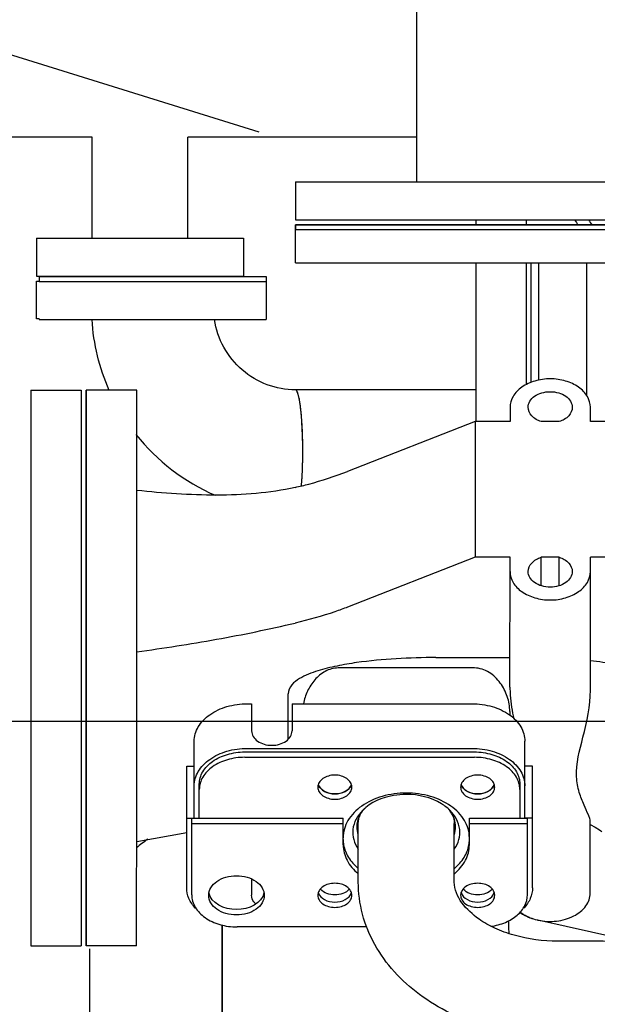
# Model space of a CAD drawing. Header units: millimetres. Extents: x 0 to 1189, y 0 to 841.
# Tile 33 of 131: x 394 to 403, y 264 to 279. Entities that reach past the tile are written whole.
import ezdxf
from ezdxf.enums import TextEntityAlignment as Align

# ---------------------------------------------------------------- set-up
doc = ezdxf.new("R2010")
doc.units = ezdxf.units.MM
doc.header["$LTSCALE"] = 65.395
doc.layers.get('0').update_dxf_attribs({"linetype": 'CONTINUOUS'})
for name, color, linetype in [('1007_885011_97_PBL72', 7, 'CONTINUOUS'), ('1007_885011_97_PBL73', 7, 'CONTINUOUS'), ('25007_060000_TLKGS_KGS_V_ABL8', 7, 'CONTINUOUS'), ('25007_061000_TLKGS_KGS_V_ABL34', 7, 'CONTINUOUS'), ('25007_062000_TLKGS_KGS_TL_V_ABL9', 7, 'CONTINUOUS'), ('25007_153200_33_ABL71', 7, 'CONTINUOUS'), ('25007_153202_10_ABL32', 7, 'CONTINUOUS'), ('25007_153202_10_T1_PBL77', 7, 'CONTINUOUS'), ('25007_153202_20_ABL52', 7, 'CONTINUOUS'), ('25007_153202_20_T2_PBL243', 7, 'CONTINUOUS'), ('25007_153700_30_ABL63', 7, 'CONTINUOUS'), ('25007_153700_30_T1_PBL66', 7, 'CONTINUOUS'), ('25007_153700_30_T2_PBL64', 7, 'CONTINUOUS'), ('25007_153700_31_ABL60', 7, 'CONTINUOUS'), ('25007_153700_31_T1_PBL62', 7, 'CONTINUOUS'), ('25007_153700_31_T2_PBL61', 7, 'CONTINUOUS'), ('25007_641000_05_SIMPLE1_E_ABL35', 7, 'CONTINUOUS'), ('25007_641000_05_SIMPLE1_T2_E_PBL37', 7, 'CONTINUOUS'), ('25007_641000_05_SIMPLE1_T3_E_PBL36', 7, 'CONTINUOUS'), ('25007_641000_05_SIMPLE1_T5_E_PBL48', 7, 'CONTINUOUS'), ('25007_644000_01_SIMPLE1_C_ABL95', 7, 'CONTINUOUS'), ('25007_644000_01_SIMPLE1_T1_C_PBL102', 7, 'CONTINUOUS'), ('25007_644000_01_SIMPLE1_T2_C_PBL96', 7, 'CONTINUOUS'), ('25007_831800_06_SIMPLE1_X_ABL44', 7, 'CONTINUOUS'), ('25007_831800_06_SIMPLE1_X_T1_PBL204', 7, 'CONTINUOUS'), ('25007_831800_06_SIMPLE1_X_T2_PBL244', 7, 'CONTINUOUS'), ('25007_831800_06_SIMPLE1_X_T3_PBL58', 7, 'CONTINUOUS'), ('25007_833200_01_SIMPLE1_T4_X_PBL49', 7, 'CONTINUOUS'), ('25007_833200_01_SIMPLE1_T4_X_PBL50', 7, 'CONTINUOUS'), ('25007_833200_01_SIMPLE1_X_ABL12', 7, 'CONTINUOUS'), ('25007_836000_01_SIMPLE1_C_ABL93', 7, 'CONTINUOUS'), ('25007_836000_01_SIMPLE1_T3_C_PBL94', 7, 'CONTINUOUS'), ('25087_000000_TLKGS_MARKETING_ABL3', 7, 'CONTINUOUS'), ('8M25C_GENSET_STD_VERROHRUNG_ABL23', 7, 'CONTINUOUS'), ('BOGEN-S-3D-90-48_3X2_6_PBL2725', 7, 'CONTINUOUS'), ('E1514-FF-DN65-PN16X2_PBL70', 7, 'CONTINUOUS'), ('N4011-C1-82X39_PBL2724', 7, 'CONTINUOUS'), ('N4011-C90X49_PBL53', 7, 'CONTINUOUS'), ('N4251-B90X57_PBL51', 7, 'CONTINUOUS'), ('new_view_1_VBL0', 7, 'CONTINUOUS'), ('T-STUECK-S-88_9X3_2-88_9X3_2_PBL82', 7, 'CONTINUOUS')]:
    doc.layers.add(name, color=color, linetype=linetype)
doc.styles.get("Standard").update_dxf_attribs({"font": 'txt', "width": 0.6})
doc.dimstyles.new('DIMSTYLE_2', dxfattribs={"dimtxt": 3.5, "dimasz": 3.5, "dimexe": 1.8, "dimexo": 0, "dimgap": 0.875, "dimtad": 1, "dimlfac": 25, "dimdsep": 46, "dimtxsty": 'Standard', "dimblk": '_FILLED', "dimblk1": '_FILLED', "dimblk2": '_FILLED', "dimcen": 0.09, "dimadec": 0, "dimazin": 0, "dimtp": 2, "dimtm": 2, "dimtfac": 1, "dimtofl": 0, "dimtmove": 0, "dimatfit": 3, "dimldrblk": '_FILLED', "dimfxl": 1, "dimtolj": 1, "dimarcsym": 0})

# ---------------------------------------------------------------- blocks, each defined once
blk = doc.blocks.new('_FILLED')
at = {"color": 0, "linetype": 'ByBlock'}
blk.add_solid([(0, 0), (-1, 0.1671), (-1, -0.1671)], dxfattribs=at)
blk = doc.blocks.new('*D8')
at = {"color": 2, "linetype": 'Continuous'}
for p, q in [((371.92, 372.92), (335.081, 372.92)), ((336.881, 372.92), (336.881, 320.46)), ((336.881, 268), (336.881, 320.46)), ((409, 268), (335.081, 268))]:
    blk.add_line(p, q, dxfattribs=at)
at = {"color": 2, "linetype": 'Continuous', "xscale": 3.5, "yscale": 3.5, "zscale": 3.5}
for p, rotation in [((336.881, 372.92), 90), ((336.881, 268), 270)]:
    blk.add_blockref('_FILLED', p, dxfattribs=dict(at, rotation=rotation))
at = {"color": 2, "linetype": 'Continuous', "width": 0.672619}
blk.add_text('2623', height=3.5, rotation=90, dxfattribs=at).set_placement((336.006, 320.46), align=Align.CENTER)
blk = doc.blocks.new('25007_833200_01_SIMPLE1_T4_X_PBL49', base_point=(396, 275.3584))
at = {"layer": '25007_833200_01_SIMPLE1_T4_X_PBL49', "color": 7, "linetype": 'Continuous'}
for p, q in [((394.36, 275.6584), (394.36, 275.0584)), ((394.36, 275.6584), (397.64, 275.6584)), ((397.64, 275.6584), (397.64, 275.0584)), ((394.36, 275.0584), (397.64, 275.0584))]:
    blk.add_line(p, q, dxfattribs=at)
blk = doc.blocks.new('25007_833200_01_SIMPLE1_T4_X_PBL50', base_point=(394.38, 274.678))
at = {"layer": '25007_833200_01_SIMPLE1_T4_X_PBL50', "color": 7, "linetype": 'Continuous'}
for p, q in [((394.36, 274.378), (394.36, 274.978)), ((394.36, 274.978), (394.4, 274.978)), ((394.4, 274.378), (394.36, 274.378))]:
    blk.add_line(p, q, dxfattribs=at)
blk = doc.blocks.new('25007_831800_06_SIMPLE1_X_T3_PBL58', base_point=(396, 276.4584))
at = {"layer": '25007_831800_06_SIMPLE1_X_T3_PBL58', "color": 7, "linetype": 'Continuous'}
for p, q in [((395.24, 275.6584), (395.24, 277.2584)), ((396.76, 275.6584), (396.76, 277.2584))]:
    blk.add_line(p, q, dxfattribs=at)
blk = doc.blocks.new('25007_831800_06_SIMPLE1_X_T1_PBL204', base_point=(394.697, 280.309))
at = {"layer": '25007_831800_06_SIMPLE1_X_T1_PBL204', "color": 7, "linetype": 'Continuous'}
for p, q in [((390.919, 283.278), (398.955, 280.777)), ((390.44, 279.657), (397.885, 277.34))]:
    blk.add_line(p, q, dxfattribs=at)
blk = doc.blocks.new('25007_831800_06_SIMPLE1_X_T2_PBL244', base_point=(396.852, 279.058))
at = {"layer": '25007_831800_06_SIMPLE1_X_T2_PBL244', "color": 7, "linetype": 'Continuous'}
for p, q in [((400.385, 280.858), (398.694, 280.858)), ((395.24, 277.258), (393.32, 277.258)), ((400.385, 277.258), (396.76, 277.258))]:
    blk.add_line(p, q, dxfattribs=at)
blk = doc.blocks.new('25007_831800_06_SIMPLE1_X_ABL44', base_point=(395.412, 278.828))
at = {"layer": '25007_831800_06_SIMPLE1_X_T1_PBL204'}
blk.add_blockref('25007_831800_06_SIMPLE1_X_T1_PBL204', (394.697, 280.309), dxfattribs=at)
at = {"layer": '25007_831800_06_SIMPLE1_X_T2_PBL244'}
blk.add_blockref('25007_831800_06_SIMPLE1_X_T2_PBL244', (396.852, 279.058), dxfattribs=at)
at = {"layer": '25007_831800_06_SIMPLE1_X_T3_PBL58'}
blk.add_blockref('25007_831800_06_SIMPLE1_X_T3_PBL58', (396, 276.458), dxfattribs=at)
at = {"layer": '25007_833200_01_SIMPLE1_T4_X_PBL49'}
blk.add_blockref('25007_833200_01_SIMPLE1_T4_X_PBL49', (396, 275.358), dxfattribs=at)
at = {"layer": '25007_833200_01_SIMPLE1_T4_X_PBL50'}
blk.add_blockref('25007_833200_01_SIMPLE1_T4_X_PBL50', (394.38, 274.678), dxfattribs=at)
blk = doc.blocks.new('25007_833200_01_SIMPLE1_X_ABL12', base_point=(414.527, 279.1))
at = {"layer": '25007_831800_06_SIMPLE1_X_ABL44'}
blk.add_blockref('25007_831800_06_SIMPLE1_X_ABL44', (395.412, 278.828), dxfattribs=at)
blk = doc.blocks.new('25007_062000_TLKGS_KGS_TL_V_ABL9', base_point=(400.861, 307.239))
at = {"layer": '25007_833200_01_SIMPLE1_X_ABL12'}
blk.add_blockref('25007_833200_01_SIMPLE1_X_ABL12', (414.527, 279.1), dxfattribs=at)
blk = doc.blocks.new('25007_641000_05_SIMPLE1_T3_E_PBL36', base_point=(402.197, 268.628))
at = {"layer": '25007_641000_05_SIMPLE1_T3_E_PBL36', "color": 7, "linetype": 'Continuous'}
for p, q in [((395.149, 272.424), (395.148, 273.25)), ((395.148, 273.25), (395.148, 272.526)), ((395.948, 273.25), (395.148, 273.25)), ((395.949, 272.526), (395.948, 273.25)), ((401.864, 272.979), (401.864, 272.752)), ((403.137, 272.752), (403.137, 272.978)), ((401.309, 272.753), (399.29, 271.963)), ((401.309, 272.753), (401.309, 270.603)), ((401.864, 272.752), (401.309, 272.753)), ((402.642, 272.752), (402.359, 272.752)), ((403.705, 272.752), (403.137, 272.752)), ((395.148, 272.526), (395.148, 271.928)), ((395.148, 272.525), (395.148, 272.526)), ((395.949, 271.962), (395.949, 272.526)), ((395.149, 271.962), (395.149, 272.424)), ((395.148, 271.928), (395.148, 271.827)), ((395.149, 270.578), (395.149, 271.962)), ((395.949, 270.578), (395.949, 271.962)), ((395.147, 271.826), (395.147, 270.578)), ((395.148, 271.827), (395.148, 271.826)), ((401.309, 270.603), (399.29, 269.814)), ((401.864, 270.603), (401.309, 270.603)), ((401.863, 268.547), (401.864, 270.603)), ((402.359, 270.152), (402.359, 270.603)), ((402.642, 270.603), (402.359, 270.603)), ((402.642, 270.151), (402.642, 270.603)), ((403.137, 268.499), (403.137, 270.603)), ((403.705, 270.603), (403.137, 270.603)), ((395.147, 270.578), (395.147, 270.577)), ((395.147, 270.577), (395.147, 269.98)), ((395.147, 270.576), (395.147, 270.577)), ((395.149, 270.476), (395.149, 270.578)), ((395.149, 269.878), (395.149, 270.476)), ((395.949, 269.981), (395.949, 270.578)), ((395.147, 269.98), (395.147, 269.877)), ((395.949, 269.733), (395.949, 269.981)), ((395.147, 269.877), (395.146, 267.823)), ((395.148, 267.721), (395.149, 269.878)), ((395.948, 269.105), (395.949, 269.733)), ((395.948, 267.823), (395.948, 269.105)), ((400.69, 269.014), (401.863, 269.014)), ((401.3, 268.849), (399.14, 268.849)), ((398.348, 267.722), (398.348, 268.441)), ((401.86, 268.161), (401.86, 268.102)), ((395.147, 267.822), (395.147, 267.224)), ((395.147, 267.821), (395.147, 267.822)), ((395.948, 267.123), (395.948, 267.823)), ((395.148, 267.123), (395.148, 267.721)), ((395.147, 267.224), (395.146, 267.122)), ((395.146, 267.123), (395.146, 267.122)), ((395.146, 267.122), (395.146, 265.875)), ((395.147, 265.738), (395.148, 267.123)), ((395.948, 266.1), (395.948, 267.123)), ((403.135, 265.285), (403.136, 266.419)), ((395.948, 266.1), (396.74, 266.242)), ((395.947, 265.277), (395.948, 266.1)), ((395.147, 265.874), (395.147, 265.738)), ((395.147, 265.873), (395.147, 265.874)), ((395.147, 265.738), (395.146, 265.175)), ((395.147, 265.175), (395.147, 265.738)), ((395.146, 265.175), (395.147, 264.45)), ((395.146, 265.175), (395.146, 265.174)), ((395.147, 264.45), (395.147, 265.175)), ((395.947, 264.45), (395.947, 265.277)), ((401.846, 264.724), (401.846, 264.851)), ((402.292, 264.859), (402.304, 264.856)), ((404.347, 264.394), (402.304, 264.856)), ((395.947, 264.45), (395.147, 264.45))]:
    blk.add_line(p, q, dxfattribs=at)
blk.add_lwpolyline([(403.136, 266.369), (403.215, 266.327), (403.28, 266.284), (403.301, 266.268), (403.319, 266.252)], dxfattribs=at)
for points, knots in [([(403.137, 272.978), (403.137, 273.038), (403.099, 273.166), (402.95, 273.313), (402.742, 273.407), (402.501, 273.44), (402.26, 273.407), (402.051, 273.313), (401.903, 273.166), (401.864, 273.038), (401.864, 272.979)], [0, 0, 0, 0, 0.104729, 0.222332, 0.356034, 0.500032, 0.644021, 0.777703, 0.895282, 1, 1, 1, 1]), ([(402.151, 272.979), (402.151, 273.011), (402.172, 273.082), (402.254, 273.162), (402.368, 273.214), (402.501, 273.232), (402.633, 273.214), (402.748, 273.162), (402.829, 273.082), (402.851, 273.011), (402.851, 272.978)], [0, 0, 0, 0, 0.104723, 0.222315, 0.356006, 0.5, 0.643994, 0.777685, 0.895277, 1, 1, 1, 1]), ([(402.359, 272.752), (402.303, 272.77), (402.202, 272.822), (402.151, 272.93), (402.151, 272.979)], [0, 0, 0, 0, 0.547313, 1, 1, 1, 1]), ([(402.851, 272.978), (402.851, 272.93), (402.799, 272.822), (402.699, 272.77), (402.642, 272.752)], [0, 0, 0, 0, 0.452711, 1, 1, 1, 1]), ([(398.46, 271.71), (398.532, 271.726), (398.813, 271.795), (399.089, 271.885), (399.29, 271.963)], [0, 0, 0, 0, 0.253481, 1, 1, 1, 1]), ([(398.46, 271.71), (398.053, 271.616), (397.206, 271.558), (396.369, 271.617), (395.949, 271.661)], [0, 0, 0, 0, 0.497461, 1, 1, 1, 1]), ([(402.151, 270.377), (402.151, 270.426), (402.202, 270.533), (402.303, 270.585), (402.359, 270.603)], [0, 0, 0, 0, 0.452711, 1, 1, 1, 1]), ([(402.642, 270.603), (402.699, 270.585), (402.799, 270.533), (402.851, 270.425), (402.851, 270.377)], [0, 0, 0, 0, 0.547313, 1, 1, 1, 1]), ([(401.864, 270.377), (401.864, 270.317), (401.903, 270.189), (402.051, 270.042), (402.26, 269.948), (402.501, 269.915), (402.742, 269.948), (402.95, 270.042), (403.099, 270.189), (403.137, 270.317), (403.137, 270.377)], [0, 0, 0, 0, 0.104729, 0.222332, 0.356034, 0.500032, 0.644021, 0.777703, 0.895282, 1, 1, 1, 1]), ([(402.851, 270.377), (402.851, 270.344), (402.829, 270.273), (402.748, 270.193), (402.633, 270.141), (402.501, 270.123), (402.368, 270.141), (402.253, 270.193), (402.172, 270.274), (402.151, 270.344), (402.151, 270.377)], [0, 0, 0, 0, 0.104723, 0.222315, 0.356006, 0.5, 0.643994, 0.777685, 0.895277, 1, 1, 1, 1]), ([(399.29, 269.814), (399.223, 269.788), (398.952, 269.688), (398.673, 269.609), (398.46, 269.56)], [0, 0, 0, 0, 0.246393, 1, 1, 1, 1]), ([(395.948, 269.105), (396.371, 269.163), (397.213, 269.291), (398.046, 269.465), (398.46, 269.56)], [0, 0, 0, 0, 0.501122, 1, 1, 1, 1]), ([(400.69, 269.014), (400.48, 269.014), (400.06, 269.002), (399.536, 268.954), (399.122, 268.884), (398.866, 268.822), (398.668, 268.753), (398.526, 268.684), (398.398, 268.594), (398.348, 268.491), (398.348, 268.441)], [0, 0, 0, 0, 0.250586, 0.50114, 0.626432, 0.751693, 0.814329, 0.876914, 0.939214, 1, 1, 1, 1]), ([(403.137, 268.969), (403.268, 268.954), (403.783, 268.88), (404.29, 268.746), (404.653, 268.611)], [0, 0, 0, 0, 0.254655, 1, 1, 1, 1]), ([(399.14, 268.849), (399.07, 268.849), (398.927, 268.808), (398.763, 268.667), (398.647, 268.487), (398.603, 268.351), (398.591, 268.283)], [0, 0, 0, 0, 0.250339, 0.501792, 0.752587, 1, 1, 1, 1]), ([(401.86, 268.161), (401.86, 268.24), (401.831, 268.401), (401.719, 268.618), (401.544, 268.794), (401.381, 268.849), (401.3, 268.849)], [0, 0, 0, 0, 0.245527, 0.496514, 0.748996, 1, 1, 1, 1]), ([(401.863, 268.547), (401.863, 268.504), (401.87, 268.334), (401.897, 268.166), (401.922, 268.042)], [0, 0, 0, 0, 0.254768, 1, 1, 1, 1]), ([(403.136, 266.419), (403.136, 266.434), (403.126, 266.469), (403.092, 266.555), (403.029, 266.69), (402.951, 266.887), (402.885, 267.253), (403.037, 267.792), (403.137, 268.247), (403.137, 268.499)], [0, 0, 0, 0, 0.021275, 0.050921, 0.130093, 0.230023, 0.348044, 0.645445, 1, 1, 1, 1]), ([(402.304, 264.856), (402.401, 264.834), (402.599, 264.824), (402.87, 264.9), (403.077, 265.056), (403.135, 265.213), (403.135, 265.285)], [0, 0, 0, 0, 0.282966, 0.555587, 0.794318, 1, 1, 1, 1]), ([(402.017, 264.982), (402.036, 264.968), (402.12, 264.912), (402.217, 264.876), (402.292, 264.859)], [0, 0, 0, 0, 0.237465, 1, 1, 1, 1]), ([(402.021, 264.987), (402.04, 264.972), (402.122, 264.914), (402.217, 264.877), (402.292, 264.859)], [0, 0, 0, 0, 0.237053, 1, 1, 1, 1])]:
    blk.add_open_spline(points, degree=3, knots=knots, dxfattribs=at)
blk.add_open_spline([(401.857, 264.64), (401.85, 264.667), (401.846, 264.696), (401.846, 264.724)], degree=3, dxfattribs=at)
blk = doc.blocks.new('25007_641000_05_SIMPLE1_T2_E_PBL37', base_point=(403.8, 260.925))
at = {"layer": '25007_641000_05_SIMPLE1_T2_E_PBL37', "color": 7, "linetype": 'Continuous'}
for p, q in [((397.302, 261.809), (397.302, 264.78)), ((397.302, 264.78), (397.302, 262.912)), ((395.202, 264.398), (395.2, 260.027))]:
    blk.add_line(p, q, dxfattribs=at)
blk.add_arc((397.303, 264.396), 2.102, 124.1761, 130.2783, dxfattribs=at)
blk = doc.blocks.new('25007_641000_05_SIMPLE1_T5_E_PBL48', base_point=(394.668, 268.848))
at = {"layer": '25007_641000_05_SIMPLE1_T5_E_PBL48', "color": 7, "linetype": 'Continuous'}
for p, q in [((394.268, 273.248), (394.268, 264.448)), ((394.268, 273.248), (395.068, 273.248)), ((395.068, 273.248), (395.068, 264.448)), ((394.268, 264.448), (395.068, 264.448))]:
    blk.add_line(p, q, dxfattribs=at)
blk = doc.blocks.new('25007_641000_05_SIMPLE1_E_ABL35', base_point=(421.234, 279.1))
at = {"layer": '25007_641000_05_SIMPLE1_T2_E_PBL37'}
blk.add_blockref('25007_641000_05_SIMPLE1_T2_E_PBL37', (403.8, 260.925), dxfattribs=at)
at = {"layer": '25007_641000_05_SIMPLE1_T3_E_PBL36'}
blk.add_blockref('25007_641000_05_SIMPLE1_T3_E_PBL36', (402.197, 268.628), dxfattribs=at)
at = {"layer": '25007_641000_05_SIMPLE1_T5_E_PBL48'}
blk.add_blockref('25007_641000_05_SIMPLE1_T5_E_PBL48', (394.668, 268.848), dxfattribs=at)
blk = doc.blocks.new('25007_836000_01_SIMPLE1_T3_C_PBL94', base_point=(401.72, 274.35))
at = {"layer": '25007_836000_01_SIMPLE1_T3_C_PBL94', "color": 7, "linetype": 'Continuous'}
for p, q in [((401.32, 275.948), (401.32, 275.868)), ((402.12, 275.948), (402.12, 275.868)), ((401.32, 275.268), (401.32, 272.753)), ((402.12, 275.268), (402.12, 273.338))]:
    blk.add_line(p, q, dxfattribs=at)
blk = doc.blocks.new('25007_836000_01_SIMPLE1_C_ABL93', base_point=(424.76, 279.1))
at = {"layer": '25007_836000_01_SIMPLE1_T3_C_PBL94'}
blk.add_blockref('25007_836000_01_SIMPLE1_T3_C_PBL94', (401.72, 274.35), dxfattribs=at)
blk = doc.blocks.new('25007_644000_01_SIMPLE1_T2_C_PBL96', base_point=(401.72, 274.35))
at = {"layer": '25007_644000_01_SIMPLE1_T2_C_PBL96', "color": 7, "linetype": 'Continuous'}
for p, q in [((401.32, 275.948), (401.32, 275.868)), ((402.12, 275.948), (402.12, 275.868)), ((401.32, 275.268), (401.32, 272.753)), ((402.12, 275.268), (402.12, 273.338))]:
    blk.add_line(p, q, dxfattribs=at)
blk = doc.blocks.new('25007_644000_01_SIMPLE1_T1_C_PBL102', base_point=(407.042, 274.668))
at = {"layer": '25007_644000_01_SIMPLE1_T1_C_PBL102', "color": 7, "linetype": 'Continuous'}
for p, q in [((402.2, 273.373), (402.2, 275.268)), ((402.32, 273.408), (402.32, 275.268)), ((403.08, 273.162), (403.08, 275.268))]:
    blk.add_line(p, q, dxfattribs=at)
for centre, radius, start, end in [((405.738, 277.518), 3.252, 208.926, 210.5719), ((405.825, 277.914), 3.356, 215.8696, 217.6332)]:
    blk.add_arc(centre, radius, start, end, dxfattribs=at)
blk = doc.blocks.new('25007_644000_01_SIMPLE1_C_ABL95', base_point=(424.76, 279.1))
at = {"layer": '25007_644000_01_SIMPLE1_T1_C_PBL102'}
blk.add_blockref('25007_644000_01_SIMPLE1_T1_C_PBL102', (407.042, 274.668), dxfattribs=at)
at = {"layer": '25007_644000_01_SIMPLE1_T2_C_PBL96'}
blk.add_blockref('25007_644000_01_SIMPLE1_T2_C_PBL96', (401.72, 274.35), dxfattribs=at)
blk = doc.blocks.new('25007_061000_TLKGS_KGS_V_ABL34', base_point=(430.749, 283.756))
at = {"layer": '25007_641000_05_SIMPLE1_E_ABL35'}
blk.add_blockref('25007_641000_05_SIMPLE1_E_ABL35', (421.234, 279.1), dxfattribs=at)
at = {"layer": '25007_644000_01_SIMPLE1_C_ABL95'}
blk.add_blockref('25007_644000_01_SIMPLE1_C_ABL95', (424.76, 279.1), dxfattribs=at)
at = {"layer": '25007_836000_01_SIMPLE1_C_ABL93'}
blk.add_blockref('25007_836000_01_SIMPLE1_C_ABL93', (424.76, 279.1), dxfattribs=at)
blk = doc.blocks.new('25007_060000_TLKGS_KGS_V_ABL8', base_point=(410.376, 307.239))
at = {"layer": '25007_061000_TLKGS_KGS_V_ABL34'}
blk.add_blockref('25007_061000_TLKGS_KGS_V_ABL34', (430.749, 283.756), dxfattribs=at)
at = {"layer": '25007_062000_TLKGS_KGS_TL_V_ABL9'}
blk.add_blockref('25007_062000_TLKGS_KGS_TL_V_ABL9', (400.861, 307.239), dxfattribs=at)
blk = doc.blocks.new('25087_000000_TLKGS_MARKETING_ABL3', base_point=(467.401, 307.393))
at = {"layer": '25007_060000_TLKGS_KGS_V_ABL8'}
blk.add_blockref('25007_060000_TLKGS_KGS_V_ABL8', (410.376, 307.239), dxfattribs=at)
blk = doc.blocks.new('25007_153202_10_T1_PBL77', base_point=(402.943, 260.201))
at = {"layer": '25007_153202_10_T1_PBL77', "color": 7, "linetype": 'Continuous'}
for p, q in [((399.46, 265.458), (399.46, 266.387)), ((400.98, 265.458), (400.98, 266.387)), ((403.266, 264.521), (402.62, 264.521)), ((403.266, 263.001), (402.62, 263.001)), ((404.906, 259.815), (404.906, 262.064)), ((406.426, 259.815), (406.426, 262.064)), ((404.906, 253.88), (404.906, 258.486)), ((406.426, 253.88), (406.426, 258.486))]:
    blk.add_line(p, q, dxfattribs=at)
for points in [[(399.46, 266.387), (399.46, 266.433), (399.469, 266.48), (399.485, 266.523)], [(400.955, 266.523), (400.971, 266.48), (400.98, 266.433), (400.98, 266.387)]]:
    blk.add_open_spline(points, degree=3, dxfattribs=at)
for points, knots in [([(402.62, 263.001), (402.224, 263.001), (401.444, 263.112), (400.408, 263.605), (399.772, 264.29), (399.506, 264.942), (399.46, 265.287), (399.46, 265.458)], [0, 0, 0, 0, 0.269367, 0.526031, 0.76667, 0.88384, 1, 1, 1, 1]), ([(402.62, 264.521), (402.387, 264.521), (402.044, 264.565), (401.63, 264.717), (401.252, 264.925), (400.98, 265.223), (400.98, 265.458)], [0, 0, 0, 0, 0.346588, 0.506648, 0.650429, 1, 1, 1, 1]), ([(406.426, 262.064), (406.426, 262.235), (406.38, 262.58), (406.114, 263.231), (405.478, 263.917), (404.442, 264.41), (403.662, 264.521), (403.266, 264.521)], [0, 0, 0, 0, 0.11616, 0.23333, 0.47397, 0.730634, 1, 1, 1, 1]), ([(404.906, 262.064), (404.906, 262.299), (404.634, 262.597), (404.256, 262.805), (403.842, 262.957), (403.499, 263.001), (403.266, 263.001)], [0, 0, 0, 0, 0.349572, 0.493352, 0.653412, 1, 1, 1, 1])]:
    blk.add_open_spline(points, degree=3, knots=knots, dxfattribs=at)
blk = doc.blocks.new('N4011-C1-82X39_PBL2724', base_point=(400.22, 266.126))
at = {"layer": 'N4011-C1-82X39_PBL2724', "color": 7, "linetype": 'Continuous'}
for centre, radius, start, end in [((398.972, 267.051), 0.154, 200.6265, 208.0313), ((399.205, 267.051), 0.154, 331.9687, 339.3735), ((401.235, 267.051), 0.154, 200.6265, 208.0313), ((401.468, 267.051), 0.154, 331.9687, 339.3735), ((399.968, 266.261), 0.547, 138.1332, 143.0739), ((400.472, 266.261), 0.547, 36.9261, 41.8668), ((399.885, 266.687), 0.448, 204.4955, 205.2801), ((400.555, 266.687), 0.448, 334.7199, 335.5045)]:
    blk.add_arc(centre, radius, start, end, dxfattribs=at)
for points in [[(399.341, 266.979), (399.297, 266.896), (399.089, 266.814), (398.88, 266.896), (398.836, 266.979)], [(401.604, 266.979), (401.56, 266.896), (401.351, 266.814), (401.143, 266.896), (401.099, 266.979)], [(399.46, 266.207), (399.447, 266.247), (399.44, 266.289), (399.44, 266.331)], [(400.98, 266.207), (400.993, 266.247), (401, 266.289), (401, 266.331)], [(399.317, 265.344), (399.262, 265.283), (399.089, 265.227), (398.915, 265.283), (398.86, 265.344)], [(401.58, 265.344), (401.525, 265.283), (401.351, 265.227), (401.178, 265.283), (401.123, 265.344)]]:
    blk.add_open_spline(points, degree=3, dxfattribs=at)
for points, knots in [([(400.22, 266.846), (400.153, 266.846), (399.905, 266.826), (399.655, 266.721), (399.527, 266.593)], [0, 0, 0, 0, 0.269521, 1, 1, 1, 1]), ([(400.913, 266.593), (400.873, 266.633), (400.673, 266.786), (400.412, 266.846), (400.22, 266.846)], [0, 0, 0, 0, 0.229927, 1, 1, 1, 1]), ([(399.527, 266.593), (399.447, 266.513), (399.357, 266.353), (399.377, 266.126), (399.427, 266.025), (399.459, 265.979)], [0, 0, 0, 0, 0.50499, 0.746651, 1, 1, 1, 1]), ([(399.44, 266.331), (399.44, 266.353), (399.448, 266.445), (399.489, 266.533), (399.531, 266.589)], [0, 0, 0, 0, 0.243248, 1, 1, 1, 1]), ([(401, 266.331), (401, 266.353), (400.992, 266.445), (400.951, 266.533), (400.909, 266.589)], [0, 0, 0, 0, 0.243248, 1, 1, 1, 1]), ([(400.981, 265.979), (401.013, 266.025), (401.063, 266.126), (401.083, 266.353), (400.993, 266.513), (400.913, 266.593)], [0, 0, 0, 0, 0.253349, 0.49501, 1, 1, 1, 1])]:
    blk.add_open_spline(points, degree=3, knots=knots, dxfattribs=at)
blk = doc.blocks.new('25007_153202_10_ABL32', base_point=(403.897, 258.618))
at = {"layer": '25007_153202_10_T1_PBL77'}
blk.add_blockref('25007_153202_10_T1_PBL77', (402.943, 260.201), dxfattribs=at)
at = {"layer": 'N4011-C1-82X39_PBL2724'}
blk.add_blockref('N4011-C1-82X39_PBL2724', (400.22, 266.126), dxfattribs=at)
blk = doc.blocks.new('N4251-B90X57_PBL51', base_point=(396.2, 275.01))
at = {"layer": 'N4251-B90X57_PBL51', "color": 7, "linetype": 'Continuous'}
for p, q in [((394.4, 275.05), (394.4, 274.978)), ((394.4, 275.05), (398, 275.05)), ((394.4, 274.97), (398, 274.97)), ((398, 275.05), (398, 274.97))]:
    blk.add_line(p, q, dxfattribs=at)
blk = doc.blocks.new('N4011-C90X49_PBL53', base_point=(396.2, 274.67))
at = {"layer": 'N4011-C90X49_PBL53', "color": 7, "linetype": 'Continuous'}
for p, q in [((394.4, 274.97), (398, 274.97)), ((398, 274.97), (398, 274.37)), ((394.4, 274.378), (394.4, 274.37)), ((394.4, 274.37), (398, 274.37))]:
    blk.add_line(p, q, dxfattribs=at)
blk = doc.blocks.new('25007_153202_20_T2_PBL243', base_point=(399.891, 272.493))
at = {"layer": '25007_153202_20_T2_PBL243', "color": 7, "linetype": 'Continuous'}
blk.add_line((401.32, 273.256), (398.463, 273.256), dxfattribs=at)
for centre, radius, start, end in [((396.03, 272.667), 2.534, 6.6641, 8.3456), ((393.304, 272.402), 5.273, 3.4298, 4.412), ((391.83, 272.319), 6.749, 1.5896, 3.3848), ((391.06, 272.296), 7.52, 1.0308, 1.6033), ((390.737, 272.29), 7.843, 359.9973, 1.0301), ((390.737, 272.29), 7.843, 358.9699, 0.0027), ((392.101, 272.249), 6.478, 356.5776, 358.448), ((391.06, 272.284), 7.52, 358.3967, 358.9692), ((393.304, 272.178), 5.273, 355.588, 356.5702), ((393.998, 272.125), 4.577, 355.0587, 355.5776)]:
    blk.add_arc(centre, radius, start, end, dxfattribs=at)
for points, knots in [([(398.471, 273.253), (398.47, 273.254), (398.467, 273.255), (398.464, 273.256), (398.463, 273.256)], [0, 0, 0, 0, 0.519067, 1, 1, 1, 1]), ([(398.477, 273.248), (398.476, 273.249), (398.474, 273.251), (398.472, 273.253), (398.471, 273.253)], [0, 0, 0, 0, 0.526611, 1, 1, 1, 1]), ([(398.506, 273.186), (398.504, 273.193), (398.497, 273.215), (398.488, 273.237), (398.477, 273.248)], [0, 0, 0, 0, 0.325586, 1, 1, 1, 1]), ([(398.537, 273.035), (398.536, 273.045), (398.53, 273.082), (398.523, 273.118), (398.517, 273.144)], [0, 0, 0, 0, 0.277292, 1, 1, 1, 1]), ([(398.562, 272.808), (398.561, 272.821), (398.557, 272.872), (398.552, 272.924), (398.547, 272.961)], [0, 0, 0, 0, 0.264271, 1, 1, 1, 1])]:
    blk.add_open_spline(points, degree=3, knots=knots, dxfattribs=at)
blk.add_open_spline([(398.517, 273.144), (398.514, 273.159), (398.511, 273.172), (398.506, 273.186)], degree=3, dxfattribs=at)
blk = doc.blocks.new('BOGEN-S-3D-90-48_3X2_6_PBL2725', base_point=(396.91, 272.846))
at = {"layer": 'BOGEN-S-3D-90-48_3X2_6_PBL2725', "color": 7, "linetype": 'Continuous'}
blk.add_arc((398.47, 274.553), 3.231, 218.3735, 246.7323, dxfattribs=at)
blk.add_open_spline([(395.514, 273.247), (395.358, 273.599), (395.263, 273.985), (395.24, 274.369)], degree=3, dxfattribs=at)
for points, knots in [([(398.463, 273.256), (398.311, 273.256), (398.004, 273.311), (397.602, 273.55), (397.306, 273.916), (397.204, 274.215), (397.181, 274.368)], [0, 0, 0, 0, 0.247668, 0.496616, 0.747488, 1, 1, 1, 1]), ([(398.58, 272.29), (398.58, 272.413), (398.575, 272.641), (398.555, 272.91), (398.531, 273.083), (398.511, 273.173), (398.494, 273.228), (398.472, 273.256), (398.463, 273.256)], [0, 0, 0, 0, 0.375032, 0.693931, 0.81711, 0.909969, 0.970051, 1, 1, 1, 1]), ([(398.558, 271.727), (398.562, 271.77), (398.575, 271.957), (398.58, 272.145), (398.58, 272.29)], [0, 0, 0, 0, 0.228487, 1, 1, 1, 1])]:
    blk.add_open_spline(points, degree=3, knots=knots, dxfattribs=at)
blk = doc.blocks.new('25007_153202_20_ABL52', base_point=(402.44, 270.57))
at = {"layer": '25007_153202_20_T2_PBL243'}
blk.add_blockref('25007_153202_20_T2_PBL243', (399.891, 272.493), dxfattribs=at)
at = {"layer": 'BOGEN-S-3D-90-48_3X2_6_PBL2725'}
blk.add_blockref('BOGEN-S-3D-90-48_3X2_6_PBL2725', (396.91, 272.846), dxfattribs=at)
at = {"layer": 'N4011-C90X49_PBL53'}
blk.add_blockref('N4011-C90X49_PBL53', (396.2, 274.67), dxfattribs=at)
blk = doc.blocks.new('25007_153700_31_T2_PBL61', base_point=(399.48, 266.168))
at = {"layer": '25007_153700_31_T2_PBL61', "color": 7, "linetype": 'Continuous'}
for p, q in [((396.74, 265.369), (396.74, 267.292)), ((396.74, 267.292), (396.86, 267.292)), ((402.22, 267.292), (402.1, 267.292)), ((402.22, 265.369), (402.22, 267.292)), ((396.86, 266.472), (396.86, 266.585)), ((402.1, 266.472), (402.1, 266.585)), ((396.74, 266.472), (396.86, 266.472)), ((402.22, 266.472), (402.1, 266.472)), ((397.769, 265.503), (397.769, 265.249))]:
    blk.add_line(p, q, dxfattribs=at)
for points, knots in [([(396.877, 265.044), (396.835, 265.09), (396.766, 265.191), (396.74, 265.311), (396.74, 265.369)], [0, 0, 0, 0, 0.51775, 1, 1, 1, 1]), ([(402.22, 265.369), (402.22, 265.311), (402.194, 265.191), (402.125, 265.09), (402.083, 265.044)], [0, 0, 0, 0, 0.48225, 1, 1, 1, 1]), ([(397.834, 265.111), (397.824, 265.121), (397.789, 265.159), (397.769, 265.211), (397.769, 265.249)], [0, 0, 0, 0, 0.270861, 1, 1, 1, 1])]:
    blk.add_open_spline(points, degree=3, knots=knots, dxfattribs=at)
blk = doc.blocks.new('25007_153700_31_T1_PBL62', base_point=(399.48, 265.609))
at = {"layer": '25007_153700_31_T1_PBL62', "color": 7, "linetype": 'Continuous'}
for p, q in [((396.82, 265.256), (396.82, 266.472)), ((396.82, 266.472), (399.22, 266.472)), ((399.22, 266.048), (399.22, 266.472)), ((401.22, 266.048), (401.22, 266.472)), ((401.22, 266.472), (402.14, 266.472)), ((402.14, 265.256), (402.14, 266.472)), ((396.82, 266.387), (399.22, 266.387)), ((401.22, 266.387), (402.14, 266.387)), ((399.592, 264.747), (397.54, 264.747))]:
    blk.add_line(p, q, dxfattribs=at)
for centre, start, end in [((399.725, 266.133), 180.0277, 189.6279), ((400.715, 266.133), 350.3721, 359.9723)]:
    blk.add_arc(centre, 0.505, start, end, dxfattribs=at)
for points, knots in [([(399.22, 266.048), (399.22, 265.964), (399.267, 265.786), (399.387, 265.649), (399.458, 265.59)], [0, 0, 0, 0, 0.475502, 1, 1, 1, 1]), ([(399.227, 266.048), (399.239, 265.978), (399.296, 265.836), (399.398, 265.725), (399.458, 265.675)], [0, 0, 0, 0, 0.477447, 1, 1, 1, 1]), ([(400.982, 265.675), (401.042, 265.725), (401.144, 265.836), (401.201, 265.978), (401.213, 266.048)], [0, 0, 0, 0, 0.522553, 1, 1, 1, 1]), ([(400.982, 265.59), (401.053, 265.649), (401.173, 265.786), (401.22, 265.964), (401.22, 266.048)], [0, 0, 0, 0, 0.524498, 1, 1, 1, 1]), ([(397.089, 265.248), (397.089, 265.289), (397.115, 265.378), (397.218, 265.479), (397.362, 265.544), (397.529, 265.567), (397.695, 265.544), (397.839, 265.479), (397.942, 265.378), (397.969, 265.289), (397.969, 265.248)], [0, 0, 0, 0, 0.104733, 0.222328, 0.356015, 0.5, 0.643985, 0.777672, 0.895267, 1, 1, 1, 1]), ([(399.359, 265.248), (399.359, 265.273), (399.342, 265.327), (399.279, 265.39), (399.191, 265.43), (399.089, 265.443), (398.986, 265.43), (398.898, 265.39), (398.835, 265.327), (398.819, 265.273), (398.819, 265.248)], [0, 0, 0, 0, 0.104733, 0.222328, 0.356015, 0.5, 0.643985, 0.777672, 0.895267, 1, 1, 1, 1]), ([(401.621, 265.248), (401.621, 265.273), (401.605, 265.327), (401.542, 265.39), (401.454, 265.43), (401.351, 265.443), (401.249, 265.43), (401.161, 265.39), (401.098, 265.327), (401.081, 265.273), (401.081, 265.248)], [0, 0, 0, 0, 0.104733, 0.222328, 0.356015, 0.5, 0.643985, 0.777672, 0.895267, 1, 1, 1, 1]), ([(396.82, 265.256), (396.82, 265.188), (396.864, 265.043), (397.032, 264.878), (397.267, 264.771), (397.447, 264.747), (397.54, 264.747)], [0, 0, 0, 0, 0.209467, 0.444656, 0.712031, 1, 1, 1, 1]), ([(397.969, 265.248), (397.969, 265.207), (397.942, 265.118), (397.839, 265.017), (397.695, 264.951), (397.529, 264.929), (397.362, 264.951), (397.218, 265.017), (397.115, 265.118), (397.089, 265.207), (397.089, 265.248)], [0, 0, 0, 0, 0.104733, 0.222328, 0.356015, 0.5, 0.643985, 0.777672, 0.895267, 1, 1, 1, 1]), ([(398.819, 265.248), (398.819, 265.223), (398.835, 265.168), (398.898, 265.106), (398.986, 265.066), (399.089, 265.052), (399.191, 265.066), (399.279, 265.106), (399.342, 265.168), (399.359, 265.223), (399.359, 265.248)], [0, 0, 0, 0, 0.104733, 0.222328, 0.356015, 0.5, 0.643985, 0.777672, 0.895267, 1, 1, 1, 1]), ([(401.081, 265.248), (401.081, 265.223), (401.098, 265.168), (401.161, 265.106), (401.249, 265.066), (401.351, 265.052), (401.454, 265.066), (401.542, 265.106), (401.605, 265.168), (401.621, 265.223), (401.621, 265.248)], [0, 0, 0, 0, 0.104733, 0.222328, 0.356015, 0.5, 0.643985, 0.777672, 0.895267, 1, 1, 1, 1]), ([(401.561, 264.757), (401.64, 264.768), (401.789, 264.807), (401.978, 264.919), (402.108, 265.072), (402.14, 265.197), (402.14, 265.256)], [0, 0, 0, 0, 0.287831, 0.551805, 0.78645, 1, 1, 1, 1])]:
    blk.add_open_spline(points, degree=3, knots=knots, dxfattribs=at)
for points in [[(397.965, 265.29), (397.932, 265.123), (397.529, 264.92), (397.125, 265.123), (397.093, 265.29)], [(398.826, 265.29), (398.857, 265.194), (399.089, 265.089), (399.32, 265.194), (399.352, 265.29)], [(401.088, 265.29), (401.12, 265.194), (401.351, 265.089), (401.583, 265.194), (401.614, 265.29)]]:
    blk.add_open_spline(points, degree=3, dxfattribs=at)
blk = doc.blocks.new('25007_153700_31_ABL60', base_point=(399.48, 266.02))
at = {"layer": '25007_153700_31_T1_PBL62'}
blk.add_blockref('25007_153700_31_T1_PBL62', (399.48, 265.609), dxfattribs=at)
at = {"layer": '25007_153700_31_T2_PBL61'}
blk.add_blockref('25007_153700_31_T2_PBL61', (399.48, 266.168), dxfattribs=at)
blk = doc.blocks.new('25007_153700_30_T2_PBL64', base_point=(399.48, 267.434))
at = {"layer": '25007_153700_30_T2_PBL64', "color": 7, "linetype": 'Continuous'}
for p, q in [((397.7, 268.282), (397.769, 268.282)), ((397.769, 268.282), (397.769, 267.851)), ((398.409, 268.282), (398.409, 267.851)), ((398.409, 268.282), (401.26, 268.282)), ((396.86, 266.585), (396.86, 267.688)), ((402.1, 266.585), (402.1, 267.688)), ((397.7, 267.575), (401.26, 267.575))]:
    blk.add_line(p, q, dxfattribs=at)
for points, knots in [([(396.86, 267.688), (396.86, 267.767), (396.911, 267.936), (397.107, 268.13), (397.382, 268.254), (397.592, 268.282), (397.7, 268.282)], [0, 0, 0, 0, 0.209467, 0.444656, 0.712031, 1, 1, 1, 1]), ([(401.26, 268.282), (401.368, 268.282), (401.578, 268.254), (401.853, 268.13), (402.049, 267.936), (402.1, 267.767), (402.1, 267.688)], [0, 0, 0, 0, 0.287969, 0.555344, 0.790533, 1, 1, 1, 1]), ([(397.769, 267.851), (397.769, 267.821), (397.788, 267.757), (397.863, 267.683), (397.968, 267.635), (398.089, 267.619), (398.21, 267.635), (398.315, 267.683), (398.389, 267.757), (398.409, 267.821), (398.409, 267.851)], [0, 0, 0, 0, 0.104733, 0.222328, 0.356015, 0.5, 0.643985, 0.777672, 0.895267, 1, 1, 1, 1]), ([(396.86, 266.981), (396.86, 267.06), (396.911, 267.229), (397.107, 267.423), (397.382, 267.547), (397.592, 267.575), (397.7, 267.575)], [0, 0, 0, 0, 0.209467, 0.444656, 0.712031, 1, 1, 1, 1]), ([(401.26, 267.575), (401.368, 267.575), (401.578, 267.547), (401.853, 267.423), (402.049, 267.229), (402.1, 267.06), (402.1, 266.981)], [0, 0, 0, 0, 0.287969, 0.555344, 0.790533, 1, 1, 1, 1])]:
    blk.add_open_spline(points, degree=3, knots=knots, dxfattribs=at)
blk = doc.blocks.new('25007_153700_30_T1_PBL66', base_point=(399.48, 266.84))
at = {"layer": '25007_153700_30_T1_PBL66', "color": 7, "linetype": 'Continuous'}
for p, q in [((397.66, 267.519), (401.3, 267.519)), ((397.66, 267.434), (401.3, 267.434)), ((396.94, 266.472), (396.94, 267.009)), ((402.02, 267.009), (402.02, 266.472))]:
    blk.add_line(p, q, dxfattribs=at)
for points, knots in [([(396.94, 267.009), (396.94, 267.077), (396.984, 267.222), (397.152, 267.388), (397.387, 267.494), (397.567, 267.519), (397.66, 267.519)], [0, 0, 0, 0, 0.209467, 0.444656, 0.712031, 1, 1, 1, 1]), ([(401.3, 267.519), (401.393, 267.519), (401.573, 267.494), (401.808, 267.388), (401.976, 267.222), (402.02, 267.077), (402.02, 267.009)], [0, 0, 0, 0, 0.287969, 0.555344, 0.790533, 1, 1, 1, 1]), ([(397.66, 267.434), (397.567, 267.434), (397.387, 267.409), (397.152, 267.303), (396.984, 267.137), (396.94, 266.992), (396.94, 266.925)], [0, 0, 0, 0, 0.287969, 0.555344, 0.790533, 1, 1, 1, 1]), ([(402.02, 266.925), (402.02, 266.992), (401.976, 267.137), (401.808, 267.303), (401.573, 267.409), (401.393, 267.434), (401.3, 267.434)], [0, 0, 0, 0, 0.209467, 0.444656, 0.712031, 1, 1, 1, 1]), ([(399.359, 266.961), (399.359, 266.986), (399.342, 267.041), (399.279, 267.103), (399.191, 267.143), (399.089, 267.157), (398.986, 267.143), (398.898, 267.103), (398.835, 267.041), (398.819, 266.986), (398.819, 266.961)], [0, 0, 0, 0, 0.104733, 0.222328, 0.356015, 0.5, 0.643985, 0.777672, 0.895267, 1, 1, 1, 1]), ([(401.621, 266.961), (401.621, 266.986), (401.605, 267.041), (401.542, 267.103), (401.454, 267.143), (401.351, 267.157), (401.249, 267.143), (401.161, 267.103), (401.098, 267.041), (401.081, 266.986), (401.081, 266.961)], [0, 0, 0, 0, 0.104733, 0.222328, 0.356015, 0.5, 0.643985, 0.777672, 0.895267, 1, 1, 1, 1]), ([(398.819, 266.961), (398.819, 266.936), (398.835, 266.881), (398.898, 266.819), (398.986, 266.779), (399.089, 266.765), (399.191, 266.779), (399.279, 266.819), (399.342, 266.881), (399.359, 266.936), (399.359, 266.961)], [0, 0, 0, 0, 0.104733, 0.222328, 0.356015, 0.5, 0.643985, 0.777672, 0.895267, 1, 1, 1, 1]), ([(401.22, 266.161), (401.22, 266.255), (401.159, 266.456), (400.926, 266.686), (400.599, 266.834), (400.22, 266.886), (399.841, 266.834), (399.514, 266.686), (399.281, 266.456), (399.22, 266.255), (399.22, 266.161)], [0, 0, 0, 0, 0.104733, 0.222328, 0.356015, 0.5, 0.643985, 0.777672, 0.895267, 1, 1, 1, 1]), ([(401.081, 266.961), (401.081, 266.936), (401.098, 266.881), (401.161, 266.819), (401.249, 266.779), (401.351, 266.765), (401.454, 266.779), (401.542, 266.819), (401.605, 266.881), (401.621, 266.936), (401.621, 266.961)], [0, 0, 0, 0, 0.104733, 0.222328, 0.356015, 0.5, 0.643985, 0.777672, 0.895267, 1, 1, 1, 1])]:
    blk.add_open_spline(points, degree=3, knots=knots, dxfattribs=at)
for points in [[(398.826, 267.003), (398.857, 266.907), (399.089, 266.803), (399.32, 266.907), (399.352, 267.003)], [(401.088, 267.003), (401.12, 266.907), (401.351, 266.803), (401.583, 266.907), (401.614, 267.003)]]:
    blk.add_open_spline(points, degree=3, dxfattribs=at)
blk = doc.blocks.new('25007_153700_30_ABL63', base_point=(399.48, 267.222))
at = {"layer": '25007_153700_30_T1_PBL66'}
blk.add_blockref('25007_153700_30_T1_PBL66', (399.48, 266.84), dxfattribs=at)
at = {"layer": '25007_153700_30_T2_PBL64'}
blk.add_blockref('25007_153700_30_T2_PBL64', (399.48, 267.434), dxfattribs=at)
blk = doc.blocks.new('E1514-FF-DN65-PN16X2_PBL70', base_point=(402.163, 275.828))
at = {"layer": 'E1514-FF-DN65-PN16X2_PBL70', "color": 7, "linetype": 'Continuous'}
for p, q in [((398.463, 275.868), (398.463, 275.788)), ((405.863, 275.868), (398.463, 275.868)), ((405.863, 275.788), (398.463, 275.788)), ((405.863, 275.868), (405.863, 275.788))]:
    blk.add_line(p, q, dxfattribs=at)
blk = doc.blocks.new('1007_885011_97_PBL72', base_point=(402.163, 276.248))
at = {"layer": '1007_885011_97_PBL72', "color": 7, "linetype": 'Continuous'}
for p, q in [((398.463, 276.548), (398.463, 275.948)), ((398.463, 276.548), (405.863, 276.548)), ((405.863, 276.548), (405.863, 275.948)), ((398.463, 275.948), (405.863, 275.948))]:
    blk.add_line(p, q, dxfattribs=at)
blk = doc.blocks.new('T-STUECK-S-88_9X3_2-88_9X3_2_PBL82', base_point=(403.119, 279.888))
at = {"layer": 'T-STUECK-S-88_9X3_2-88_9X3_2_PBL82', "color": 7, "linetype": 'Continuous'}
for p, q in [((400.385, 276.548), (400.385, 283.228)), ((403.941, 281.674), (403.941, 283.228)), ((404.595, 281.566), (404.084, 281.566)), ((404.595, 278.01), (404.083, 278.01)), ((403.941, 276.548), (403.941, 277.902))]:
    blk.add_line(p, q, dxfattribs=at)
for points in [[(404.092, 281.563), (404.085, 281.565), (404.045, 281.586), (403.986, 281.636), (403.945, 281.697), (403.941, 281.709)], [(403.941, 277.867), (403.945, 277.879), (403.986, 277.94), (404.045, 277.99), (404.085, 278.011), (404.088, 278.012)]]:
    blk.add_lwpolyline(points, dxfattribs=at)
for points, knots in [([(405.852, 279.788), (405.852, 280.017), (405.792, 280.462), (405.529, 281.043), (405.12, 281.458), (404.762, 281.566), (404.595, 281.566)], [0, 0, 0, 0, 0.28797, 0.555344, 0.790533, 1, 1, 1, 1]), ([(404.595, 278.01), (404.762, 278.01), (405.12, 278.118), (405.529, 278.533), (405.792, 279.114), (405.852, 279.559), (405.852, 279.788)], [0, 0, 0, 0, 0.209467, 0.444656, 0.71203, 1, 1, 1, 1])]:
    blk.add_open_spline(points, degree=3, knots=knots, dxfattribs=at)
blk = doc.blocks.new('25007_153200_33_ABL71', base_point=(404.181, 282.547))
at = {"layer": '1007_885011_97_PBL72'}
blk.add_blockref('1007_885011_97_PBL72', (402.163, 276.248), dxfattribs=at)
at = {"layer": 'T-STUECK-S-88_9X3_2-88_9X3_2_PBL82'}
blk.add_blockref('T-STUECK-S-88_9X3_2-88_9X3_2_PBL82', (403.119, 279.888), dxfattribs=at)
blk = doc.blocks.new('1007_885011_97_PBL73', base_point=(402.163, 275.568))
at = {"layer": '1007_885011_97_PBL73', "color": 7, "linetype": 'Continuous'}
for p, q in [((398.463, 275.268), (398.463, 275.868)), ((398.463, 275.868), (405.863, 275.868)), ((405.863, 275.268), (405.863, 275.868)), ((398.463, 275.268), (405.863, 275.268))]:
    blk.add_line(p, q, dxfattribs=at)
blk = doc.blocks.new('8M25C_GENSET_STD_VERROHRUNG_ABL23', base_point=(468.71, 264.485))
at = {"layer": '1007_885011_97_PBL73'}
blk.add_blockref('1007_885011_97_PBL73', (402.163, 275.568), dxfattribs=at)
at = {"layer": '25007_153200_33_ABL71'}
blk.add_blockref('25007_153200_33_ABL71', (404.181, 282.547), dxfattribs=at)
at = {"layer": '25007_153202_10_ABL32'}
blk.add_blockref('25007_153202_10_ABL32', (403.897, 258.618), dxfattribs=at)
at = {"layer": '25007_153202_20_ABL52'}
blk.add_blockref('25007_153202_20_ABL52', (402.44, 270.57), dxfattribs=at)
at = {"layer": '25007_153700_30_ABL63'}
blk.add_blockref('25007_153700_30_ABL63', (399.48, 267.222), dxfattribs=at)
at = {"layer": '25007_153700_31_ABL60'}
blk.add_blockref('25007_153700_31_ABL60', (399.48, 266.02), dxfattribs=at)
at = {"layer": 'E1514-FF-DN65-PN16X2_PBL70'}
blk.add_blockref('E1514-FF-DN65-PN16X2_PBL70', (402.163, 275.828), dxfattribs=at)
at = {"layer": 'N4251-B90X57_PBL51'}
blk.add_blockref('N4251-B90X57_PBL51', (396.2, 275.01), dxfattribs=at)
blk = doc.blocks.new('NEW_VIEW_1_VBL0', base_point=(537.261, 295.257))
at = {"layer": '25087_000000_TLKGS_MARKETING_ABL3'}
blk.add_blockref('25087_000000_TLKGS_MARKETING_ABL3', (467.401, 307.393), dxfattribs=at)
at = {"layer": '8M25C_GENSET_STD_VERROHRUNG_ABL23'}
blk.add_blockref('8M25C_GENSET_STD_VERROHRUNG_ABL23', (468.71, 264.485), dxfattribs=at)

msp = doc.modelspace()

# ---------------------------------------------------------------- block references
at = {"layer": 'new_view_1_VBL0'}
msp.add_blockref('NEW_VIEW_1_VBL0', (537.26107, 295.25684), dxfattribs=at)

# ---------------------------------------------------------------- dimensions: what is measured, and where the dimension line sits
at = {"color": 2, "linetype": 'Continuous'}
dim = msp.add_linear_dim(base=(336.88052, 372.92), p1=(409, 268), p2=(371.92, 372.92), angle=90, dimstyle='DIMSTYLE_2', dxfattribs=at)
dim.commit()
dim.dimension.update_dxf_attribs({"geometry": '*D8', "text_midpoint": (336.88052, 320.12668), "dimtype": 160})

doc.saveas('drawing.dxf')
